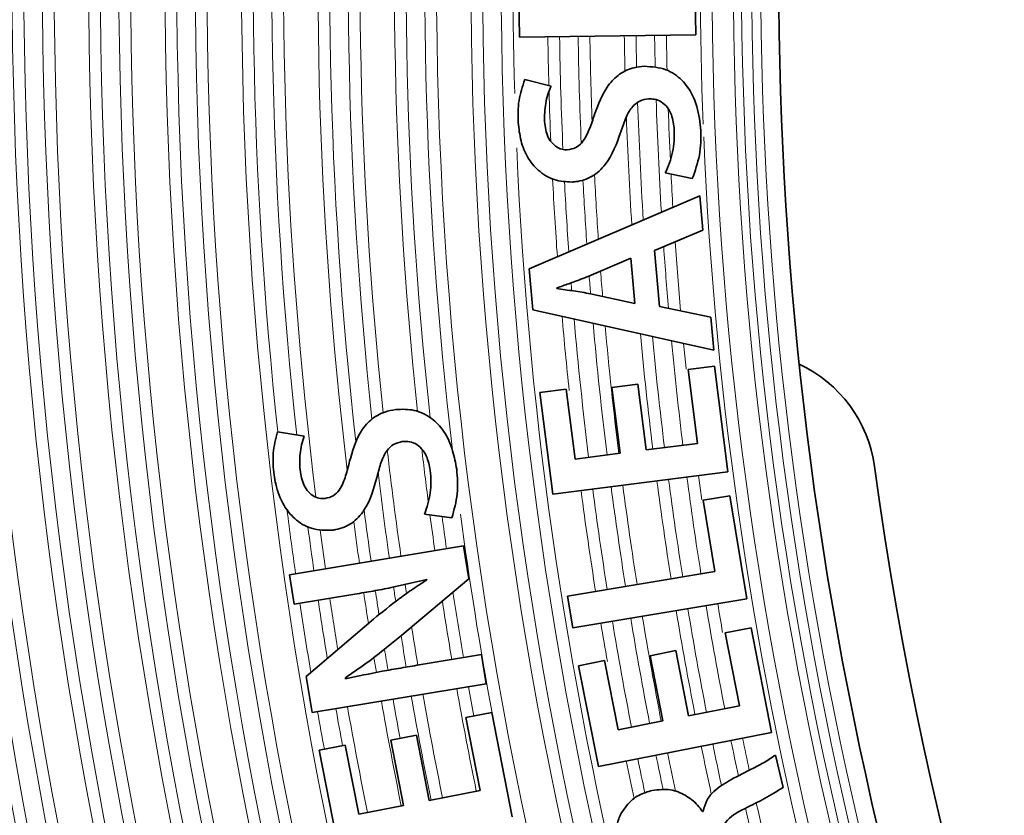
# Model space of a CAD drawing. Header units: millimetres. Extents: x 0 to 1118, y 0 to 864.
# Tile 26 of 200: x 356.94 to 364.8, y 276.56 to 282.91. Entities that reach past the tile are written whole.
import ezdxf

# ---------------------------------------------------------------- set-up
doc = ezdxf.new("R2010")
doc.units = ezdxf.units.MM

msp = doc.modelspace()

# ---------------------------------------------------------------- linework, layer by layer
at = {"color": 7, "linetype": 'Continuous', "lineweight": 35}
for p, q in [((362.3249, 283.6427), (362.3368, 282.7919)), ((360.9278, 282.7722), (360.9164, 283.5916)), ((362.3368, 282.7919), (360.9278, 282.7722)), ((360.9713, 282.4332), (361.1812, 282.3813)), ((362.3089, 281.6426), (362.0928, 281.6875)), ((361.0062, 280.9212), (362.3683, 281.5049)), ((362.3683, 281.5049), (362.3933, 281.23)), ((362.3933, 281.23), (362.0071, 281.0668)), ((362.0071, 281.0668), (362.0476, 280.6212)), ((361.8174, 281.0055), (361.4817, 280.8634)), ((361.8502, 280.6452), (361.8174, 281.0055)), ((361.036, 280.5942), (361.0062, 280.9212)), ((361.2258, 280.769), (361.2261, 280.7648)), ((361.4947, 280.722), (361.8502, 280.6452)), ((362.0476, 280.6212), (362.4564, 280.5366)), ((362.4804, 280.2721), (361.036, 280.5942)), ((362.4564, 280.5366), (362.4804, 280.2721)), ((362.2756, 280.1162), (362.485, 280.143)), ((362.351, 279.5273), (362.2756, 280.1162)), ((362.485, 280.143), (362.5931, 279.2991)), ((361.6656, 279.9748), (361.873, 280.0014)), ((361.873, 280.0014), (361.9405, 279.4747)), ((361.0914, 279.9329), (361.3008, 279.9597)), ((361.1955, 279.1201), (361.0914, 279.9329)), ((361.3008, 279.9597), (361.3723, 279.4019)), ((361.7331, 279.4481), (361.6656, 279.9748)), ((358.9957, 279.62), (359.2088, 279.584)), ((361.9405, 279.4747), (362.351, 279.5273)), ((361.3723, 279.4019), (361.7331, 279.4481)), ((362.5931, 279.2991), (361.1955, 279.1201)), ((362.3948, 279.0738), (362.6073, 279.109)), ((362.4894, 278.5025), (362.3948, 279.0738)), ((362.6073, 279.109), (362.7439, 278.2839)), ((360.3884, 278.9322), (360.1694, 278.961)), ((359.0907, 278.4776), (360.4809, 278.7078)), ((360.4809, 278.7078), (360.5243, 278.4459)), ((361.3117, 278.3074), (362.4894, 278.5025)), ((359.1296, 278.2425), (359.0907, 278.4776)), ((360.5243, 278.4459), (359.9738, 277.9815)), ((360.1888, 278.4369), (360.188, 278.4408)), ((359.6143, 278.3227), (359.1296, 278.2425)), ((361.3537, 278.0537), (361.3117, 278.3074)), ((362.7439, 278.2839), (361.3537, 278.0537)), ((359.2253, 277.6649), (359.7617, 278.1225)), ((362.5705, 278.0126), (362.7777, 278.0533)), ((362.7777, 278.0533), (362.9417, 277.2181)), ((362.6849, 277.4299), (362.5705, 278.0126)), ((361.9711, 277.831), (362.1763, 277.8713)), ((362.1763, 277.8713), (362.2786, 277.3501)), ((360.1276, 277.7571), (360.6247, 277.8395)), ((360.6247, 277.8395), (360.6633, 277.6064)), ((361.4007, 277.7511), (361.608, 277.7918)), ((361.608, 277.7918), (361.7163, 277.2398)), ((362.0734, 277.3098), (361.9711, 277.831)), ((361.5586, 276.9467), (361.4007, 277.7511)), ((359.2731, 277.3762), (359.2253, 277.6649)), ((359.5346, 277.6526), (359.5375, 277.6466)), ((360.6633, 277.6064), (359.2731, 277.3762)), ((362.2786, 277.3501), (362.6849, 277.4299)), ((360.4991, 277.3366), (360.7063, 277.3772)), ((360.6134, 276.7538), (360.4991, 277.3366)), ((360.7063, 277.3772), (360.8702, 276.5421)), ((361.7163, 277.2398), (362.0734, 277.3098)), ((359.8996, 277.155), (360.1048, 277.1953)), ((360.1048, 277.1953), (360.2071, 276.6741)), ((362.9417, 277.2181), (361.5586, 276.9467)), ((359.3293, 277.075), (359.5366, 277.1157)), ((359.5366, 277.1157), (359.6449, 276.5637)), ((360.0019, 276.6338), (359.8996, 277.155)), ((359.4872, 276.2706), (359.3293, 277.075)), ((362.9739, 277.037), (363.0339, 276.7782)), ((360.2071, 276.6741), (360.6134, 276.7538)), ((359.6449, 276.5637), (360.0019, 276.6338)), ((362.3899, 276.5856), (362.3958, 276.5867))]:
    msp.add_line(p, q, dxfattribs=at)
at = {"color": 7, "linetype": 'Continuous', "lineweight": 18, "flags": 128}
for points in [[(362.239, 280.3259), (362.2489, 280.2256), (362.259, 280.1253), (362.2595, 280.121)], [(362.3595, 279.2692), (362.3723, 279.1728), (362.3855, 279.0764), (362.3856, 279.0759)]]:
    msp.add_lwpolyline(points, dxfattribs=at)
at = {"color": 7, "linetype": 'Continuous', "lineweight": 18}
for radius, start, end in [(36.7701, 165.49984, 194.50016), (36.676, 165.49984, 194.50016), (36.4014, 165.39699, 194.60301), (36.3074, 165.42979, 194.57021), (36.1593, 165.50761, 194.49239), (36.0652, 165.50761, 194.49239), (35.7906, 165.40305, 194.59695), (35.6966, 165.43646, 194.56354), (35.5485, 165.51565, 194.48435), (35.4544, 165.51565, 194.48435), (35.1798, 165.40932, 194.59068), (35.0858, 165.44336, 194.55664), (34.9377, 165.52396, 194.47604), (34.8436, 165.52396, 194.47604), (34.569, 165.41581, 194.58419), (34.475, 165.4505, 194.5495), (34.3269, 165.53258, 194.46742), (34.2328, 165.53258, 194.46742), (33.9582, 165.42253, 194.57747), (33.8642, 165.45791, 186.17011), (33.7161, 165.54151, 186.24123), (33.622, 165.54151, 187.11165), (33.3474, 165.4295, 186.7985), (33.2534, 165.46558, 186.42144), (33.1053, 165.55076, 186.13378), (33.0112, 165.55076, 186.06262), (32.7366, 165.43673, 186.09611), (32.6426, 165.47355, 186.20255), (32.4945, 165.56037, 186.69203), (32.4004, 165.56037, 194.43963), (32.1258, 165.44423, 194.55577), (32.0318, 165.48181, 194.51819), (31.8837, 165.57034, 194.42966), (31.7896, 165.57034, 181.68936), (30.2934, 165.46855, 182.23412), (30.1994, 165.50863, 194.49137), (30.0295, 165.79704, 194.20296), (29.9638, 165.79704, 194.20296), (29.8821, 165.96097, 194.03903), (29.8093, 165.96097, 194.03903), (31.515, 180.88011, 181.58852), (31.421, 180.88035, 182.52506), (31.2729, 180.88072, 182.44543), (31.1788, 180.88096, 182.13652), (30.9042, 180.88166, 181.40599), (30.8102, 180.8819, 181.35273), (30.6621, 180.88229, 181.35193), (30.568, 180.88254, 181.40808), (31.515, 181.66994, 182.40209), (30.6621, 181.84283, 183.52613), (30.8102, 181.87203, 183.62455), (30.568, 181.98305, 182.75634), (30.9042, 182.08246, 183.68656), (30.2934, 182.42637, 194.53145), (31.7896, 182.47419, 194.42966), (31.1788, 182.91617, 183.86521), (30.568, 182.96561, 183.46308), (31.515, 182.94619, 184.07954), (31.421, 182.9965, 184.02006), (31.2729, 182.98646, 183.92568), (30.6621, 184.04283, 184.96362), (30.568, 183.98256, 185.0164), (31.2729, 184.39162, 184.65449), (31.1788, 184.33362, 184.70686), (31.421, 184.47176, 184.58654), (31.515, 184.9457, 186.03019), (31.421, 184.99986, 187.02631), (31.2729, 185.08581, 187.02501), (31.1788, 185.14086, 187.02418), (30.9042, 185.3035, 187.02173), (30.8102, 185.35995, 187.02088), (30.6621, 185.44952, 187.01954), (33.0112, 186.58611, 188.0701), (32.7366, 186.62466, 187.37574), (33.1053, 186.87927, 188.07389), (30.9042, 187.49845, 188.96336), (30.8102, 187.49906, 188.96202), (30.6621, 187.50002, 188.9599), (31.515, 187.4946, 188.97187), (31.421, 187.49518, 188.97058), (31.2729, 187.49611, 188.96854), (31.1788, 187.4967, 188.96723), (33.8642, 187.2341, 188.10367), (33.2534, 187.36932, 188.07981), (33.3474, 187.50794, 188.08354), (32.7366, 187.55508, 188.05893), (32.6426, 187.59946, 188.05506), (32.4945, 187.59943, 190.4358), (33.7161, 187.49915, 188.09796), (33.622, 187.56546, 188.09431), (33.2534, 188.48858, 188.82275), (33.1053, 188.47684, 188.678), (33.0112, 188.46638, 188.59297), (32.6426, 188.67126, 189.60013), (33.7161, 188.50307, 189.30414), (33.622, 188.50055, 189.20714), (33.3474, 188.49284, 188.9204), (32.7366, 188.77202, 189.59956), (33.8642, 188.507, 189.45551), (30.9042, 189.44013, 191.00455), (30.8102, 189.44025, 191.00425), (30.6621, 189.44043, 191.00377), (30.568, 189.44055, 189.87485), (31.421, 189.43951, 191.00618), (31.2729, 189.43969, 191.00571), (31.1788, 189.4398, 191.00542), (33.0112, 189.06217, 189.59797), (31.515, 189.4394, 190.00469), (33.1053, 189.1603, 189.59773), (33.2534, 189.30654, 189.599), (33.3474, 189.394, 189.60111), (32.7366, 190.01306, 191.473), (32.6426, 190.01482, 190.43163), (33.2534, 190.00357, 190.55207), (33.1053, 190.00626, 191.46888), (33.0112, 190.00798, 191.46992), (33.7161, 189.99532, 190.50634), (33.622, 189.99698, 191.46327), (33.3474, 190.00188, 191.46623), (33.8642, 189.99273, 190.50895), (30.568, 191.48557, 191.97816), (30.9042, 191.48141, 192.2083), (30.8102, 191.48256, 192.11119), (30.6621, 191.4844, 192.02605), (31.421, 191.4752, 191.98298), (31.2729, 191.47696, 191.98919), (31.1788, 191.47808, 192.05163), (31.515, 191.47409, 192.0313), (30.6621, 192.52078, 193.23631), (30.568, 192.4773, 193.23673)]:
    msp.add_arc((392.6659, 283.2594), radius, start, end, dxfattribs=at)
at = {"color": 7, "linetype": 'Continuous', "lineweight": 35}
for centre, radius, start, end in [((392.6659, 283.2594), 29.6667, 165.79659, 194.20341), ((362.7146, 279.2011), 1.0583, 7.71645, 65.01961), ((392.6659, 283.2594), 29.1667, 187.71645, 257.65346)]:
    msp.add_arc(centre, radius, start, end, dxfattribs=at)
at = {"color": 7, "linetype": 'Continuous', "lineweight": 18}
for points, knots in [([(392.9372, 323.5075), (394.2645, 323.4985), (395.5844, 323.4242), (398.2085, 323.1475), (399.5129, 322.9451), (401.4578, 322.5442), (402.1054, 322.394), (403.3861, 322.0634), (404.02, 321.883), (405.9032, 321.2973), (407.1337, 320.8474), (409.5455, 319.8304), (410.7267, 319.2633), (412.4611, 318.3236), (413.033, 317.9955), (414.164, 317.3089), (414.7237, 316.95), (416.3652, 315.8392), (417.4157, 315.0501), (419.4315, 313.3773), (420.3968, 312.4936), (422.2415, 310.6311), (423.121, 309.6524), (424.1653, 308.3678), (424.3716, 308.1075), (424.7767, 307.5833), (424.9756, 307.3192), (425.5615, 306.521), (425.9377, 305.9811), (427.0239, 304.3379), (427.6915, 303.2116), (428.9149, 300.8978), (429.4708, 299.7104), (430.2189, 297.8824), (430.4539, 297.2653), (430.7847, 296.3276), (430.8913, 296.0132), (431.0959, 295.3838), (431.1942, 295.0684), (431.6653, 293.4883), (431.9779, 292.2137), (432.4768, 289.6437), (432.6633, 288.3483), (432.9099, 285.7369), (432.9701, 284.4209), (432.962, 282.4306), (432.9429, 281.7691), (432.8726, 280.4528), (432.8215, 279.7975), (432.6206, 277.8401), (432.4237, 276.5464), (431.9044, 273.9814), (431.5819, 272.7101), (431.0025, 270.8202), (430.7933, 270.193), (430.3423, 268.9447), (430.1023, 268.3288), (429.3397, 266.5052), (428.7747, 265.3216), (427.5342, 263.0173), (426.8586, 261.8965), (425.7615, 260.2631), (425.3818, 259.7266), (424.594, 258.6696), (424.1856, 258.1488), (422.9193, 256.6136), (422.0316, 255.6401), (420.1722, 253.7903), (419.2004, 252.9137), (417.1735, 251.2567), (416.1185, 250.4762), (414.7461, 249.5622), (414.469, 249.3825), (413.9093, 249.0293), (413.6263, 248.8556), (412.7727, 248.3459), (412.1975, 248.0214), (410.4539, 247.0933), (409.2677, 246.5347), (406.8482, 245.5358), (405.615, 245.0955), (403.7298, 244.5245), (403.0954, 244.3491), (402.1349, 244.1087), (401.8132, 244.0324), (401.1667, 243.8875), (400.8418, 243.8188), (399.2166, 243.4963), (397.9095, 243.3035), (395.2819, 243.0463), (393.961, 242.9819), (391.3068, 242.984), (389.9908, 243.0505), (387.3801, 243.3094), (386.0854, 243.5018), (383.5172, 244.0123), (382.2438, 244.3304), (380.6655, 244.8081), (380.3505, 244.9077), (379.722, 245.1149), (379.4079, 245.2227), (378.4717, 245.5572), (377.8554, 245.7946), (376.0303, 246.5497), (374.8449, 247.1098), (372.5353, 248.3414), (371.4111, 249.0128), (369.7714, 250.1044), (369.2327, 250.4824), (368.4363, 251.0708), (368.1729, 251.2706), (367.6499, 251.6773), (367.3903, 251.8844), (366.109, 252.9327), (365.133, 253.8151), (363.2764, 255.6655), (362.3958, 256.6335), (360.7294, 258.6545), (359.9437, 259.7075), (358.8384, 261.3527), (358.4813, 261.9136), (357.7987, 263.047), (357.4726, 263.62), (356.5391, 265.3575), (355.9763, 266.5407), (354.9684, 268.9558), (354.5234, 270.1878), (353.9451, 272.0729), (353.7673, 272.7075), (353.4419, 273.9892), (353.2942, 274.6376), (352.9018, 276.5814), (352.7058, 277.8808), (352.4409, 280.4868), (352.3721, 281.7933), (352.3621, 284.4133), (352.4209, 285.7268), (352.6076, 287.7026), (352.6864, 288.3628), (352.8754, 289.6705), (352.9856, 290.3197), (353.3629, 292.2537), (353.6765, 293.5249), (354.4257, 296.0315), (354.8614, 297.2669), (355.6082, 299.0928), (355.8727, 299.6968), (356.2932, 300.5959), (356.4376, 300.8948), (356.7333, 301.4882), (356.8844, 301.7824), (357.657, 303.2416), (358.3282, 304.3706), (359.7742, 306.5539), (360.549, 307.6082), (362.2023, 309.6419), (363.0807, 310.6214), (364.2456, 311.7975), (364.4822, 312.0306), (364.9599, 312.4896), (365.2012, 312.7157), (365.9318, 313.384), (366.4282, 313.8161), (367.9451, 315.0728), (368.9931, 315.8579), (371.1617, 317.3237), (372.2824, 318.0044), (374.0188, 318.9458), (374.6069, 319.2463), (375.5032, 319.6767), (375.8042, 319.8168), (376.4077, 320.0885), (376.7105, 320.2203), (378.2302, 320.8601), (379.4636, 321.3092), (381.9644, 322.085), (383.232, 322.4117), (385.8016, 322.9417), (387.1037, 323.145), (389.7435, 323.4242), (391.0673, 323.4985), (392.3946, 323.5075)], [0, 0, 0, 0, 0.015625, 0.015625, 0.03125, 0.03125, 0.039062, 0.039062, 0.046875, 0.046875, 0.0625, 0.0625, 0.078125, 0.078125, 0.085937, 0.085937, 0.09375, 0.09375, 0.109375, 0.109375, 0.125, 0.125, 0.140625, 0.140625, 0.144531, 0.144531, 0.148437, 0.148437, 0.15625, 0.15625, 0.171875, 0.171875, 0.1875, 0.1875, 0.195312, 0.195312, 0.199219, 0.199219, 0.203125, 0.203125, 0.21875, 0.21875, 0.234375, 0.234375, 0.25, 0.25, 0.257812, 0.257812, 0.265625, 0.265625, 0.28125, 0.28125, 0.296875, 0.296875, 0.304687, 0.304687, 0.3125, 0.3125, 0.328125, 0.328125, 0.34375, 0.34375, 0.351562, 0.351562, 0.359375, 0.359375, 0.375, 0.375, 0.390625, 0.390625, 0.40625, 0.40625, 0.410156, 0.410156, 0.414062, 0.414062, 0.421875, 0.421875, 0.4375, 0.4375, 0.453125, 0.453125, 0.460937, 0.460937, 0.464844, 0.464844, 0.46875, 0.46875, 0.484375, 0.484375, 0.5, 0.5, 0.515625, 0.515625, 0.53125, 0.53125, 0.546875, 0.546875, 0.550781, 0.550781, 0.554687, 0.554687, 0.5625, 0.5625, 0.578125, 0.578125, 0.59375, 0.59375, 0.601562, 0.601562, 0.605469, 0.605469, 0.609375, 0.609375, 0.625, 0.625, 0.640625, 0.640625, 0.65625, 0.65625, 0.664062, 0.664062, 0.671875, 0.671875, 0.6875, 0.6875, 0.703125, 0.703125, 0.710937, 0.710937, 0.71875, 0.71875, 0.734375, 0.734375, 0.75, 0.75, 0.765625, 0.765625, 0.773438, 0.773438, 0.78125, 0.78125, 0.796875, 0.796875, 0.8125, 0.8125, 0.820313, 0.820313, 0.824219, 0.824219, 0.828125, 0.828125, 0.84375, 0.84375, 0.859375, 0.859375, 0.875, 0.875, 0.878906, 0.878906, 0.882813, 0.882813, 0.890625, 0.890625, 0.90625, 0.90625, 0.921875, 0.921875, 0.929688, 0.929688, 0.933594, 0.933594, 0.9375, 0.9375, 0.953125, 0.953125, 0.96875, 0.96875, 0.984375, 0.984375, 1, 1, 1, 1]), ([(392.3326, 323.0006), (391.0262, 322.9896), (389.7232, 322.914), (387.1261, 322.6343), (385.8453, 322.4316), (383.3178, 321.9046), (382.0712, 321.5802), (379.612, 320.8108), (378.3994, 320.3658), (376.9054, 319.732), (376.6077, 319.6014), (376.0145, 319.3323), (375.7186, 319.1937), (374.8376, 318.7676), (374.2597, 318.4701), (372.5536, 317.5384), (371.4528, 316.8651), (369.3235, 315.4154), (368.2949, 314.6391), (366.8066, 313.397), (366.3196, 312.9699), (365.6031, 312.3095), (365.3665, 312.0861), (364.8981, 311.6326), (364.6661, 311.4022), (363.524, 310.2401), (362.6634, 309.2725), (361.0444, 307.2642), (360.2862, 306.2234), (358.8721, 304.0687), (358.2163, 302.9548), (357.4618, 301.5157), (357.3142, 301.2256), (357.0256, 300.6405), (356.8847, 300.3457), (356.4742, 299.459), (356.2161, 298.8635), (355.4878, 297.0634), (355.0633, 295.8458), (354.3338, 293.376), (354.0288, 292.1238), (353.6623, 290.2193), (353.5552, 289.5801), (353.372, 288.2927), (353.2956, 287.6429), (353.115, 285.698), (353.0586, 284.4049), (353.0701, 281.8257), (353.1382, 280.5396), (353.3986, 277.9743), (353.5909, 276.6951), (353.9756, 274.7816), (354.1203, 274.1433), (354.4391, 272.8815), (354.6133, 272.2567), (355.1798, 270.4005), (355.6157, 269.187), (356.6032, 266.8078), (357.1547, 265.6421), (358.0697, 263.9296), (358.3894, 263.3649), (358.8914, 262.527), (359.0627, 262.2489), (359.4118, 261.6975), (359.5894, 261.4245), (360.4926, 260.0731), (361.2633, 259.0348), (362.8983, 257.0417), (363.7626, 256.0868), (365.5856, 254.2611), (366.5442, 253.3902), (367.8031, 252.3556), (368.0582, 252.1512), (368.572, 251.7498), (368.8308, 251.5526), (369.6133, 250.9718), (370.1427, 250.5987), (371.7542, 249.5212), (372.8593, 248.8584), (375.1302, 247.6424), (376.296, 247.0892), (378.0913, 246.3436), (378.6975, 246.1091), (379.6187, 245.7787), (379.9276, 245.6722), (380.546, 245.4676), (380.8559, 245.3692), (382.4086, 244.8974), (383.6616, 244.5833), (386.1886, 244.079), (387.4626, 243.889), (390.0319, 243.6332), (391.3271, 243.5675), (393.9395, 243.5653), (395.2396, 243.6289), (397.8256, 243.8829), (399.1119, 244.0733), (400.7112, 244.3918), (401.031, 244.4596), (401.6672, 244.6028), (401.9837, 244.6781), (402.929, 244.9155), (403.5531, 245.0887), (405.408, 245.6527), (406.6212, 246.0874), (409.0009, 247.0737), (410.1674, 247.6252), (411.8817, 248.5415), (412.4473, 248.8618), (413.2865, 249.3649), (413.5647, 249.5365), (414.1149, 249.8852), (414.3874, 250.0626), (415.7364, 250.9649), (416.7732, 251.7353), (418.7644, 253.3706), (419.7188, 254.2354), (421.5445, 256.0604), (422.4157, 257.0205), (423.6583, 258.5344), (424.0591, 259.0481), (424.8319, 260.0904), (425.2044, 260.6194), (426.2805, 262.2298), (426.9428, 263.3345), (428.1588, 265.6053), (428.7124, 266.7714), (429.4596, 268.5676), (429.6947, 269.1742), (430.1366, 270.4035), (430.3415, 271.0211), (430.9093, 272.8822), (431.2252, 274.134), (431.7345, 276.6594), (431.9277, 277.933), (432.1252, 279.8598), (432.1756, 280.5048), (432.2452, 281.8004), (432.2643, 282.4515), (432.2736, 284.4101), (432.216, 285.7055), (431.9775, 288.2765), (431.7967, 289.5521), (431.312, 292.0833), (431.008, 293.339), (430.5493, 294.8959), (430.4537, 295.2067), (430.2543, 295.8269), (430.1505, 296.1368), (429.8283, 297.0607), (429.5992, 297.6689), (428.8698, 299.4707), (428.3274, 300.6417), (427.1326, 302.924), (426.4802, 304.0354), (425.4179, 305.6572), (425.0498, 306.1903), (424.4764, 306.9784), (424.2817, 307.2391), (423.8851, 307.7568), (423.6831, 308.0139), (422.6606, 309.2823), (421.7989, 310.249), (419.9907, 312.0891), (419.0441, 312.9624), (417.0663, 314.616), (416.0351, 315.3963), (414.4232, 316.495), (413.8734, 316.8501), (412.7624, 317.5294), (412.2006, 317.8541), (410.4964, 318.7841), (409.3355, 319.3455), (406.9649, 320.3529), (405.7551, 320.7987), (403.9033, 321.3797), (403.2798, 321.5587), (402.0203, 321.8869), (401.3832, 322.0362), (399.4697, 322.435), (398.1863, 322.6368), (395.6043, 322.9141), (394.3056, 322.9896), (392.9992, 323.0006)], [0, 0, 0, 0, 0.015625, 0.015625, 0.03125, 0.03125, 0.046875, 0.046875, 0.0625, 0.0625, 0.066406, 0.066406, 0.070312, 0.070312, 0.078125, 0.078125, 0.09375, 0.09375, 0.109375, 0.109375, 0.117187, 0.117187, 0.121094, 0.121094, 0.125, 0.125, 0.140625, 0.140625, 0.15625, 0.15625, 0.171875, 0.171875, 0.175781, 0.175781, 0.179687, 0.179687, 0.1875, 0.1875, 0.203125, 0.203125, 0.21875, 0.21875, 0.226562, 0.226562, 0.234375, 0.234375, 0.25, 0.25, 0.265625, 0.265625, 0.28125, 0.28125, 0.289062, 0.289062, 0.296875, 0.296875, 0.3125, 0.3125, 0.328125, 0.328125, 0.335937, 0.335937, 0.339844, 0.339844, 0.34375, 0.34375, 0.359375, 0.359375, 0.375, 0.375, 0.390625, 0.390625, 0.394531, 0.394531, 0.398438, 0.398438, 0.40625, 0.40625, 0.421875, 0.421875, 0.4375, 0.4375, 0.445313, 0.445313, 0.449219, 0.449219, 0.453125, 0.453125, 0.46875, 0.46875, 0.484375, 0.484375, 0.5, 0.5, 0.515625, 0.515625, 0.53125, 0.53125, 0.535156, 0.535156, 0.539063, 0.539063, 0.546875, 0.546875, 0.5625, 0.5625, 0.578125, 0.578125, 0.585938, 0.585938, 0.589844, 0.589844, 0.59375, 0.59375, 0.609375, 0.609375, 0.625, 0.625, 0.640625, 0.640625, 0.648438, 0.648438, 0.65625, 0.65625, 0.671875, 0.671875, 0.6875, 0.6875, 0.695313, 0.695313, 0.703125, 0.703125, 0.71875, 0.71875, 0.734375, 0.734375, 0.742188, 0.742188, 0.75, 0.75, 0.765625, 0.765625, 0.78125, 0.78125, 0.796875, 0.796875, 0.800781, 0.800781, 0.804688, 0.804688, 0.8125, 0.8125, 0.828125, 0.828125, 0.84375, 0.84375, 0.851563, 0.851563, 0.855469, 0.855469, 0.859375, 0.859375, 0.875, 0.875, 0.890625, 0.890625, 0.90625, 0.90625, 0.914063, 0.914063, 0.921875, 0.921875, 0.9375, 0.9375, 0.953125, 0.953125, 0.960938, 0.960938, 0.96875, 0.96875, 0.984375, 0.984375, 1, 1, 1, 1])]:
    msp.add_open_spline(points, degree=3, knots=knots, dxfattribs=at)
at = {"color": 7, "linetype": 'Continuous', "lineweight": 35}
for points, knots in [([(361.5282, 282.1544), (361.5581, 282.2358), (361.6034, 282.359), (361.7241, 282.4833), (361.8294, 282.5297), (361.8989, 282.5367), (361.9267, 282.5395)], [0, 0, 0, 0, 0.421744, 0.637975, 0.855243, 1, 1, 1, 1]), ([(361.9267, 282.5395), (361.9855, 282.5359), (362.0947, 282.5293), (362.2285, 282.4369), (362.3254, 282.3011), (362.3643, 282.1564), (362.3735, 282.0589), (362.3766, 282.027)], [0, 0, 0, 0, 0.235804, 0.438053, 0.624688, 0.877244, 1, 1, 1, 1]), ([(360.918, 282.0911), (360.9173, 282.1203), (360.916, 282.1786), (360.9243, 282.2955), (360.9525, 282.3781), (360.9713, 282.4332)], [0, 0, 0, 0, 0.250044, 0.500305, 1, 1, 1, 1]), ([(361.1812, 282.3813), (361.172, 282.3589), (361.1537, 282.3143), (361.1362, 282.2436), (361.1281, 282.171), (361.1286, 282.1223), (361.1288, 282.0978)], [0, 0, 0, 0, 0.250429, 0.500304, 0.74839, 1, 1, 1, 1]), ([(361.959, 282.2796), (361.9348, 282.276), (361.8874, 282.269), (361.823, 282.215), (361.7741, 282.128), (361.7512, 282.0562), (361.7385, 282.0167)], [0, 0, 0, 0, 0.203289, 0.398218, 0.668277, 1, 1, 1, 1]), ([(362.1648, 282.0327), (362.1601, 282.0737), (362.1529, 282.1373), (362.1122, 282.2136), (362.0641, 282.2583), (362.0095, 282.2792), (361.9742, 282.2795), (361.959, 282.2796)], [0, 0, 0, 0, 0.330966, 0.513235, 0.696179, 0.869798, 1, 1, 1, 1]), ([(361.3104, 281.873), (361.3338, 281.8765), (361.3773, 281.883), (361.4429, 281.9413), (361.4881, 282.0364), (361.5149, 282.1151), (361.5282, 282.1544)], [0, 0, 0, 0, 0.19016, 0.353178, 0.677718, 1, 1, 1, 1]), ([(361.3491, 281.6152), (361.3005, 281.6177), (361.2027, 281.6226), (361.078, 281.6999), (360.9876, 281.8105), (360.9342, 281.9444), (360.9234, 282.0417), (360.918, 282.0911)], [0, 0, 0, 0, 0.208646, 0.419243, 0.601746, 0.797754, 1, 1, 1, 1]), ([(361.1288, 282.0978), (361.1344, 282.0541), (361.1427, 281.9893), (361.1911, 281.919), (361.2377, 281.8849), (361.2801, 281.8727), (361.3034, 281.8729), (361.3104, 281.873)], [0, 0, 0, 0, 0.394014, 0.584164, 0.774122, 0.932325, 1, 1, 1, 1]), ([(361.7385, 282.0167), (361.7049, 281.9238), (361.6546, 281.7847), (361.5133, 281.6516), (361.4134, 281.6208), (361.3584, 281.616), (361.3491, 281.6152)], [0, 0, 0, 0, 0.476995, 0.713993, 0.951396, 1, 1, 1, 1]), ([(362.0928, 281.6875), (362.1049, 281.7143), (362.1291, 281.768), (362.1519, 281.854), (362.1658, 281.9426), (362.1651, 282.0025), (362.1648, 282.0327)], [0, 0, 0, 0, 0.2494505, 0.4989312, 0.7470197, 1, 1, 1, 1]), ([(362.3766, 282.027), (362.377, 281.9941), (362.3779, 281.9282), (362.364, 281.7968), (362.3309, 281.7042), (362.3089, 281.6426)], [0, 0, 0, 0, 0.250117, 0.500409, 1, 1, 1, 1]), ([(361.4817, 280.8634), (361.4606, 280.8549), (361.4079, 280.8336), (361.3223, 280.8029), (361.258, 280.7803), (361.2258, 280.769)], [0, 0, 0, 0, 0.249863, 0.624886, 1, 1, 1, 1]), ([(361.2261, 280.7648), (361.2709, 280.758), (361.3381, 280.7479), (361.4278, 280.7348), (361.4724, 280.7263), (361.4947, 280.722)], [0, 0, 0, 0, 0.499963, 0.74991, 1, 1, 1, 1]), ([(359.5716, 279.384), (359.5941, 279.4638), (359.6289, 279.5869), (359.7352, 279.7205), (359.8385, 279.7794), (359.9102, 279.7924), (359.9401, 279.7979)], [0, 0, 0, 0, 0.404061, 0.622657, 0.84275, 1, 1, 1, 1]), ([(359.9401, 279.7979), (359.9899, 279.7995), (360.0898, 279.8029), (360.2252, 279.7352), (360.3351, 279.6225), (360.3982, 279.4766), (360.4178, 279.3699), (360.4269, 279.3207)], [0, 0, 0, 0, 0.200412, 0.402359, 0.585034, 0.8085, 1, 1, 1, 1]), ([(358.968, 279.2751), (358.9651, 279.3041), (358.9592, 279.3621), (358.9595, 279.4792), (358.9812, 279.5637), (358.9957, 279.62)], [0, 0, 0, 0, 0.250017, 0.500332, 1, 1, 1, 1]), ([(359.2088, 279.584), (359.2013, 279.5611), (359.1863, 279.5153), (359.1743, 279.4436), (359.1714, 279.3707), (359.1758, 279.3222), (359.178, 279.2977)], [0, 0, 0, 0, 0.250122, 0.499959, 0.748049, 1, 1, 1, 1]), ([(359.9921, 279.541), (359.9682, 279.5358), (359.9209, 279.5254), (359.86, 279.4652), (359.819, 279.3741), (359.8011, 279.3014), (359.7915, 279.2624)], [0, 0, 0, 0, 0.203145, 0.401713, 0.678707, 1, 1, 1, 1]), ([(360.2154, 279.3105), (360.208, 279.3504), (360.1962, 279.4133), (360.1495, 279.4866), (360.0975, 279.5282), (360.0414, 279.5442), (360.0068, 279.542), (359.9921, 279.541)], [0, 0, 0, 0, 0.326522, 0.513385, 0.701286, 0.873159, 1, 1, 1, 1]), ([(359.3758, 279.0869), (359.3986, 279.0921), (359.4419, 279.1021), (359.5039, 279.1662), (359.541, 279.2651), (359.5616, 279.3451), (359.5716, 279.384)], [0, 0, 0, 0, 0.187494, 0.357277, 0.687159, 1, 1, 1, 1]), ([(359.178, 279.2977), (359.1865, 279.2555), (359.1992, 279.1927), (359.2506, 279.1264), (359.2986, 279.0953), (359.3426, 279.0845), (359.3674, 279.0863), (359.3758, 279.0869)], [0, 0, 0, 0, 0.385617, 0.573037, 0.759964, 0.917912, 1, 1, 1, 1]), ([(360.1694, 278.961), (360.1794, 278.9887), (360.1994, 279.044), (360.2159, 279.1314), (360.2231, 279.2207), (360.218, 279.2804), (360.2154, 279.3105)], [0, 0, 0, 0, 0.24968, 0.499211, 0.747262, 1, 1, 1, 1]), ([(360.4269, 279.3207), (360.4298, 279.2879), (360.4356, 279.2223), (360.432, 279.0901), (360.4059, 278.9954), (360.3884, 278.9322)], [0, 0, 0, 0, 0.250079, 0.500346, 1, 1, 1, 1]), ([(359.4336, 278.833), (359.3767, 278.8327), (359.2685, 278.832), (359.1334, 278.9153), (359.0329, 279.0394), (358.9863, 279.1656), (358.972, 279.251), (358.968, 279.2751)], [0, 0, 0, 0, 0.243271, 0.461776, 0.646066, 0.900405, 1, 1, 1, 1]), ([(359.7915, 279.2624), (359.7652, 279.1671), (359.7257, 279.0244), (359.5942, 278.8817), (359.4972, 278.8433), (359.4428, 278.8345), (359.4336, 278.833)], [0, 0, 0, 0, 0.47726, 0.714319, 0.951916, 1, 1, 1, 1]), ([(360.188, 278.4408), (360.0931, 278.418), (359.9507, 278.3838), (359.7589, 278.3469), (359.6625, 278.3308), (359.6143, 278.3227)], [0, 0, 0, 0, 0.499587, 0.749745, 1, 1, 1, 1]), ([(359.7617, 278.1225), (359.8304, 278.1784), (359.9335, 278.2623), (360.0777, 278.3646), (360.1517, 278.4128), (360.1888, 278.4369)], [0, 0, 0, 0, 0.499076, 0.749401, 1, 1, 1, 1]), ([(359.9738, 277.9815), (359.9383, 277.9526), (359.8495, 277.8802), (359.7047, 277.768), (359.5913, 277.6911), (359.5346, 277.6526)], [0, 0, 0, 0, 0.249692, 0.624505, 1, 1, 1, 1]), ([(359.5375, 277.6466), (359.6355, 277.6671), (359.7824, 277.6979), (359.9795, 277.7325), (360.0782, 277.7489), (360.1276, 277.7571)], [0, 0, 0, 0, 0.499821, 0.749901, 1, 1, 1, 1]), ([(362.6161, 276.84), (362.6765, 276.8711), (362.7671, 276.9178), (362.8888, 276.9791), (362.9455, 277.0177), (362.9739, 277.037)], [0, 0, 0, 0, 0.499326, 0.74913, 1, 1, 1, 1]), ([(361.9877, 276.7537), (362.0372, 276.76), (362.1279, 276.7714), (362.2544, 276.7204), (362.3397, 276.6555), (362.3773, 276.6031), (362.3899, 276.5856)], [0, 0, 0, 0, 0.325676, 0.595823, 0.86421, 1, 1, 1, 1]), ([(362.3958, 276.5867), (362.4035, 276.617), (362.4187, 276.6776), (362.496, 276.7683), (362.5688, 276.8117), (362.6161, 276.84)], [0, 0, 0, 0, 0.25905, 0.518457, 1, 1, 1, 1]), ([(363.0339, 276.7782), (362.9853, 276.7476), (362.912, 276.7015), (362.8092, 276.6496), (362.7573, 276.624), (362.7314, 276.6112)], [0, 0, 0, 0, 0.4974, 0.748661, 1, 1, 1, 1]), ([(361.7405, 276.5716), (361.768, 276.6116), (361.8189, 276.6858), (361.9154, 276.7335), (361.9706, 276.749), (361.9877, 276.7537)], [0, 0, 0, 0, 0.447292, 0.829295, 1, 1, 1, 1]), ([(362.7314, 276.6112), (362.6993, 276.5951), (362.643, 276.5667), (362.5789, 276.5113), (362.5467, 276.45), (362.5361, 276.3823), (362.5441, 276.3355), (362.5487, 276.3091)], [0, 0, 0, 0, 0.283016, 0.496195, 0.649257, 0.801827, 1, 1, 1, 1]), ([(361.729, 276.1226), (361.721, 276.1602), (361.7049, 276.2354), (361.6913, 276.3711), (361.7022, 276.4889), (361.7337, 276.5569), (361.7405, 276.5716)], [0, 0, 0, 0, 0.250209, 0.500694, 0.8919, 1, 1, 1, 1])]:
    msp.add_open_spline(points, degree=3, knots=knots, dxfattribs=at)

doc.saveas('drawing.dxf')
